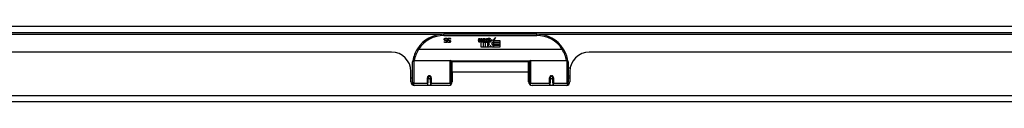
# Model space of a CAD drawing. Header units: inches. Extents: x 27 to 687, y 75 to 319.
# Tile 9 of 239: x 42.58 to 58.45, y 75.18 to 76.4. Entities that reach past the tile are written whole.
import ezdxf

# ---------------------------------------------------------------- set-up
doc = ezdxf.new("R2010")
doc.units = ezdxf.units.IN
doc.header["$MEASUREMENT"] = 0
doc.layers.add('Visible Edges(ANSI)', color=7, linetype='Continuous', lineweight=25)
doc.layers.add('Visible Tangent Edges(ANSI)', color=7, linetype='Continuous', lineweight=25)

msp = doc.modelspace()

# ---------------------------------------------------------------- linework, layer by layer
at = {"layer": 'Visible Edges(ANSI)'}
for p, q in [((26.817, 76.301), (92.619, 76.301)), ((50.915, 76.271), (49.419, 76.271)), ((49.47, 76.203), (49.47, 76.191)), ((49.47, 76.191), (49.47, 76.191)), ((49.525, 76.191), (49.524, 76.191)), ((49.525, 76.203), (49.525, 76.191)), ((49.974, 76.168), (49.981, 76.203)), ((49.981, 76.203), (49.994, 76.203)), ((49.994, 76.203), (49.988, 76.168)), ((50.011, 76.18), (50.015, 76.203)), ((50.015, 76.203), (50.028, 76.203)), ((50.028, 76.203), (50.022, 76.168)), ((50.042, 76.158), (50.039, 76.158)), ((50.041, 76.148), (50.042, 76.158)), ((50.045, 76.18), (50.049, 76.203)), ((50.049, 76.203), (50.062, 76.203)), ((50.062, 76.203), (50.052, 76.148)), ((50.058, 76.148), (50.082, 76.174)), ((50.069, 76.203), (50.085, 76.203)), ((50.082, 76.174), (50.069, 76.203)), ((50.088, 76.166), (50.074, 76.148)), ((50.076, 76.145), (50.083, 76.155)), ((50.083, 76.155), (50.083, 76.064)), ((50.085, 76.203), (50.092, 76.183)), ((50.09, 76.166), (50.088, 76.166)), ((50.088, 76.163), (50.095, 76.145)), ((50.088, 76.064), (50.088, 76.163)), ((50.097, 76.148), (50.09, 76.166)), ((50.092, 76.183), (50.095, 76.183)), ((50.095, 76.183), (50.108, 76.203)), ((50.124, 76.203), (50.1, 76.175)), ((50.1, 76.175), (50.114, 76.148)), ((50.108, 76.203), (50.124, 76.203)), ((50.123, 76.179), (50.16, 76.179)), ((50.13, 76.191), (50.13, 76.2)), ((50.158, 76.17), (50.134, 76.17)), ((50.163, 76.152), (50.17, 76.141)), ((50.17, 76.141), (50.202, 76.185)), ((50.202, 76.185), (50.204, 76.171)), ((50.204, 76.171), (50.248, 76.217)), ((50.221, 76.166), (50.206, 76.137)), ((50.221, 76.137), (50.221, 76.166)), ((50.248, 76.217), (50.223, 76.169)), ((50.223, 76.169), (50.32, 76.169)), ((50.32, 76.169), (50.32, 76.137)), ((51.324, 76.026), (49.01, 76.026)), ((49.425, 76.151), (49.425, 76.151)), ((49.425, 76.14), (49.425, 76.151)), ((49.479, 76.151), (49.48, 76.151)), ((49.479, 76.14), (49.479, 76.151)), ((50.02, 76.064), (50.02, 76.144)), ((50.049, 76.064), (50.02, 76.064)), ((50.038, 76.151), (50.037, 76.145)), ((50.037, 76.145), (50.049, 76.145)), ((50.052, 76.148), (50.041, 76.148)), ((50.049, 76.145), (50.049, 76.064)), ((50.054, 76.145), (50.076, 76.145)), ((50.054, 76.064), (50.054, 76.145)), ((50.083, 76.064), (50.054, 76.064)), ((50.074, 76.148), (50.058, 76.148)), ((50.154, 76.064), (50.088, 76.064)), ((50.095, 76.145), (50.118, 76.145)), ((50.114, 76.148), (50.097, 76.148)), ((50.118, 76.145), (50.118, 76.065)), ((50.118, 76.065), (50.154, 76.114)), ((50.154, 76.114), (50.133, 76.144)), ((50.168, 76.09), (50.154, 76.064)), ((50.186, 76.064), (50.168, 76.09)), ((50.204, 76.147), (50.184, 76.119)), ((50.184, 76.119), (50.221, 76.065)), ((50.32, 76.064), (50.186, 76.064)), ((50.206, 76.137), (50.204, 76.147)), ((50.32, 76.137), (50.221, 76.137)), ((50.221, 76.133), (50.32, 76.133)), ((50.221, 76.101), (50.221, 76.133)), ((50.32, 76.101), (50.221, 76.101)), ((50.221, 76.096), (50.32, 76.096)), ((50.221, 76.065), (50.221, 76.096)), ((50.32, 76.133), (50.32, 76.101)), ((50.32, 76.096), (50.32, 76.064)), ((48.574, 75.982), (32.659, 75.982)), ((48.932, 75.846), (49.521, 75.846)), ((50.813, 75.846), (51.402, 75.846)), ((67.675, 75.982), (51.76, 75.982)), ((48.912, 75.497), (48.912, 75.827)), ((49.537, 75.83), (49.537, 75.493)), ((49.552, 75.659), (49.552, 75.827)), ((50.783, 75.827), (49.552, 75.827)), ((50.783, 75.659), (50.783, 75.827)), ((50.797, 75.754), (50.783, 75.754)), ((50.797, 75.493), (50.797, 75.83)), ((51.422, 75.827), (51.422, 75.497)), ((51.452, 75.722), (51.422, 75.722)), ((48.886, 75.504), (48.886, 75.67)), ((48.912, 75.562), (48.886, 75.562)), ((49.161, 75.574), (49.161, 75.487)), ((49.163, 75.572), (49.161, 75.572)), ((49.163, 75.583), (49.163, 75.574)), ((49.167, 75.562), (49.165, 75.562)), ((49.201, 75.562), (49.199, 75.562)), ((49.204, 75.572), (49.202, 75.572)), ((49.203, 75.574), (49.203, 75.583)), ((49.204, 75.487), (49.204, 75.574)), ((49.552, 75.659), (49.552, 75.504)), ((50.783, 75.504), (50.783, 75.659)), ((50.797, 75.563), (50.783, 75.563)), ((51.13, 75.574), (51.13, 75.487)), ((51.132, 75.57), (51.13, 75.57)), ((51.136, 75.562), (51.133, 75.562)), ((51.169, 75.562), (51.167, 75.562)), ((51.173, 75.578), (51.171, 75.578)), ((51.171, 75.574), (51.171, 75.578)), ((51.171, 75.572), (51.173, 75.572)), ((51.173, 75.487), (51.173, 75.574)), ((51.448, 75.596), (51.422, 75.596)), ((51.448, 75.562), (51.422, 75.562)), ((51.448, 75.67), (51.448, 75.504)), ((48.912, 75.497), (48.912, 75.455)), ((49.493, 75.445), (48.945, 75.445)), ((49.161, 75.445), (49.161, 75.487)), ((49.204, 75.487), (49.204, 75.445)), ((49.537, 75.465), (49.537, 75.493)), ((50.797, 75.493), (50.797, 75.465)), ((51.389, 75.445), (50.842, 75.445)), ((51.13, 75.445), (51.13, 75.487)), ((51.173, 75.487), (51.173, 75.445)), ((51.422, 75.455), (51.422, 75.497)), ((92.52, 75.182), (26.915, 75.182))]:
    msp.add_line(p, q, dxfattribs=at)
at = {"layer": 'Visible Edges(ANSI)', "flags": 128}
for points in [[(49.422, 76.187), (49.422, 76.188), (49.422, 76.188), (49.422, 76.189), (49.422, 76.19), (49.422, 76.191), (49.422, 76.191), (49.423, 76.192), (49.423, 76.193), (49.423, 76.193), (49.423, 76.194), (49.423, 76.195), (49.424, 76.195), (49.424, 76.196), (49.424, 76.197), (49.425, 76.197), (49.425, 76.198), (49.425, 76.198), (49.426, 76.199), (49.426, 76.2), (49.427, 76.2), (49.427, 76.201), (49.428, 76.201), (49.428, 76.202), (49.428, 76.202)], [(49.436, 76.169), (49.435, 76.17), (49.434, 76.17), (49.433, 76.17), (49.432, 76.171), (49.431, 76.171), (49.43, 76.172), (49.429, 76.173), (49.428, 76.173), (49.427, 76.174), (49.427, 76.175), (49.426, 76.175), (49.425, 76.176), (49.425, 76.177), (49.424, 76.178), (49.424, 76.178), (49.424, 76.179), (49.423, 76.18), (49.423, 76.181), (49.423, 76.182), (49.422, 76.183), (49.422, 76.184), (49.422, 76.185), (49.422, 76.186), (49.422, 76.187)], [(49.428, 76.202), (49.429, 76.203), (49.43, 76.203), (49.43, 76.204), (49.431, 76.204), (49.431, 76.204), (49.432, 76.205), (49.433, 76.205), (49.433, 76.206), (49.434, 76.206), (49.435, 76.206), (49.435, 76.207), (49.436, 76.207), (49.437, 76.207), (49.438, 76.207), (49.438, 76.208), (49.439, 76.208), (49.44, 76.208), (49.441, 76.208), (49.442, 76.208), (49.443, 76.208), (49.444, 76.208), (49.445, 76.209), (49.446, 76.209), (49.447, 76.209)], [(49.448, 76.2), (49.446, 76.2), (49.445, 76.2), (49.444, 76.2), (49.443, 76.2), (49.442, 76.2), (49.441, 76.2), (49.44, 76.199), (49.439, 76.199), (49.438, 76.199), (49.437, 76.198), (49.437, 76.198), (49.436, 76.197), (49.435, 76.197), (49.435, 76.196), (49.434, 76.195), (49.434, 76.195), (49.433, 76.194), (49.433, 76.193), (49.433, 76.193), (49.432, 76.192), (49.432, 76.191), (49.432, 76.19), (49.432, 76.189), (49.432, 76.189)], [(49.432, 76.189), (49.432, 76.188), (49.432, 76.187), (49.432, 76.187), (49.432, 76.186), (49.432, 76.185), (49.432, 76.185), (49.433, 76.184), (49.433, 76.184), (49.433, 76.183), (49.433, 76.183), (49.434, 76.182), (49.434, 76.182), (49.434, 76.181), (49.435, 76.181), (49.435, 76.18), (49.436, 76.18), (49.436, 76.18), (49.437, 76.179), (49.437, 76.179), (49.438, 76.179), (49.438, 76.178), (49.439, 76.178), (49.44, 76.178), (49.441, 76.178)], [(49.451, 76.165), (49.45, 76.166), (49.45, 76.166), (49.449, 76.166), (49.449, 76.166), (49.448, 76.166), (49.447, 76.166), (49.447, 76.167), (49.446, 76.167), (49.445, 76.167), (49.445, 76.167), (49.444, 76.167), (49.443, 76.167), (49.443, 76.168), (49.442, 76.168), (49.441, 76.168), (49.441, 76.168), (49.44, 76.168), (49.439, 76.168), (49.439, 76.168), (49.438, 76.169), (49.438, 76.169), (49.437, 76.169), (49.437, 76.169), (49.436, 76.169)], [(49.441, 76.178), (49.441, 76.178), (49.442, 76.177), (49.442, 76.177), (49.443, 76.177), (49.443, 76.177), (49.444, 76.177), (49.444, 76.177), (49.445, 76.177), (49.445, 76.177), (49.446, 76.176), (49.446, 76.176), (49.447, 76.176), (49.447, 76.176), (49.448, 76.176), (49.448, 76.176), (49.449, 76.176), (49.449, 76.176), (49.45, 76.175), (49.45, 76.175), (49.451, 76.175), (49.451, 76.175), (49.452, 76.175), (49.453, 76.175), (49.453, 76.175)], [(49.445, 76.143), (49.446, 76.143), (49.447, 76.143), (49.448, 76.144), (49.449, 76.144), (49.45, 76.144), (49.451, 76.144), (49.452, 76.144), (49.453, 76.145), (49.454, 76.145), (49.454, 76.145), (49.455, 76.146), (49.456, 76.146), (49.456, 76.147), (49.457, 76.147), (49.458, 76.148), (49.458, 76.149), (49.459, 76.149), (49.459, 76.15), (49.459, 76.151), (49.459, 76.151), (49.46, 76.152), (49.46, 76.153), (49.46, 76.154), (49.46, 76.154)], [(49.47, 76.155), (49.47, 76.154), (49.47, 76.153), (49.469, 76.151), (49.469, 76.15), (49.469, 76.149), (49.468, 76.148), (49.467, 76.146), (49.467, 76.145), (49.466, 76.144), (49.465, 76.143), (49.464, 76.142), (49.463, 76.141), (49.462, 76.14), (49.461, 76.139), (49.459, 76.138), (49.458, 76.138), (49.457, 76.137), (49.455, 76.137), (49.454, 76.136), (49.452, 76.136), (49.451, 76.136), (49.449, 76.135), (49.448, 76.135), (49.446, 76.135)], [(49.447, 76.209), (49.448, 76.209), (49.449, 76.209), (49.451, 76.208), (49.452, 76.208), (49.453, 76.208), (49.454, 76.208), (49.455, 76.208), (49.456, 76.208), (49.457, 76.208), (49.458, 76.207), (49.459, 76.207), (49.46, 76.207), (49.461, 76.207), (49.462, 76.206), (49.463, 76.206), (49.464, 76.206), (49.464, 76.205), (49.465, 76.205), (49.466, 76.205), (49.467, 76.205), (49.468, 76.204), (49.469, 76.204), (49.469, 76.203), (49.47, 76.203)], [(49.47, 76.191), (49.469, 76.192), (49.468, 76.193), (49.467, 76.193), (49.466, 76.194), (49.465, 76.195), (49.465, 76.195), (49.464, 76.196), (49.463, 76.196), (49.462, 76.197), (49.461, 76.197), (49.46, 76.198), (49.459, 76.198), (49.458, 76.198), (49.457, 76.199), (49.456, 76.199), (49.455, 76.199), (49.454, 76.2), (49.453, 76.2), (49.452, 76.2), (49.451, 76.2), (49.45, 76.2), (49.449, 76.2), (49.449, 76.2), (49.448, 76.2)], [(49.46, 76.154), (49.46, 76.155), (49.46, 76.156), (49.46, 76.157), (49.46, 76.157), (49.459, 76.158), (49.459, 76.158), (49.459, 76.159), (49.459, 76.16), (49.459, 76.16), (49.458, 76.161), (49.458, 76.161), (49.458, 76.162), (49.457, 76.162), (49.457, 76.162), (49.456, 76.163), (49.456, 76.163), (49.455, 76.164), (49.455, 76.164), (49.454, 76.164), (49.453, 76.165), (49.453, 76.165), (49.452, 76.165), (49.451, 76.165), (49.451, 76.165)], [(49.453, 76.175), (49.454, 76.174), (49.455, 76.174), (49.455, 76.174), (49.456, 76.174), (49.456, 76.174), (49.457, 76.173), (49.457, 76.173), (49.458, 76.173), (49.458, 76.173), (49.459, 76.173), (49.459, 76.172), (49.46, 76.172), (49.46, 76.172), (49.461, 76.172), (49.461, 76.171), (49.462, 76.171), (49.462, 76.171), (49.463, 76.17), (49.463, 76.17), (49.464, 76.17), (49.464, 76.169), (49.464, 76.169), (49.465, 76.169), (49.465, 76.168)], [(49.465, 76.168), (49.465, 76.168), (49.466, 76.167), (49.466, 76.167), (49.466, 76.167), (49.467, 76.166), (49.467, 76.166), (49.467, 76.165), (49.468, 76.165), (49.468, 76.164), (49.468, 76.164), (49.468, 76.163), (49.469, 76.163), (49.469, 76.162), (49.469, 76.162), (49.469, 76.161), (49.469, 76.161), (49.469, 76.16), (49.469, 76.159), (49.47, 76.159), (49.47, 76.158), (49.47, 76.157), (49.47, 76.157), (49.47, 76.156), (49.47, 76.155)], [(49.476, 76.187), (49.476, 76.188), (49.476, 76.188), (49.476, 76.189), (49.477, 76.19), (49.477, 76.191), (49.477, 76.191), (49.477, 76.192), (49.477, 76.193), (49.477, 76.193), (49.477, 76.194), (49.478, 76.195), (49.478, 76.195), (49.478, 76.196), (49.479, 76.197), (49.479, 76.197), (49.479, 76.198), (49.48, 76.198), (49.48, 76.199), (49.48, 76.2), (49.481, 76.2), (49.481, 76.201), (49.482, 76.201), (49.482, 76.202), (49.483, 76.202)], [(49.49, 76.169), (49.489, 76.17), (49.488, 76.17), (49.487, 76.17), (49.486, 76.171), (49.485, 76.171), (49.484, 76.172), (49.483, 76.173), (49.482, 76.173), (49.482, 76.174), (49.481, 76.175), (49.48, 76.175), (49.48, 76.176), (49.479, 76.177), (49.479, 76.178), (49.478, 76.178), (49.478, 76.179), (49.477, 76.18), (49.477, 76.181), (49.477, 76.182), (49.477, 76.183), (49.477, 76.184), (49.476, 76.185), (49.476, 76.186), (49.476, 76.187)], [(49.483, 76.202), (49.483, 76.203), (49.484, 76.203), (49.485, 76.204), (49.485, 76.204), (49.486, 76.204), (49.486, 76.205), (49.487, 76.205), (49.488, 76.206), (49.488, 76.206), (49.489, 76.206), (49.49, 76.207), (49.49, 76.207), (49.491, 76.207), (49.492, 76.207), (49.493, 76.208), (49.494, 76.208), (49.494, 76.208), (49.495, 76.208), (49.496, 76.208), (49.497, 76.208), (49.498, 76.208), (49.499, 76.209), (49.5, 76.209), (49.501, 76.209)], [(49.502, 76.2), (49.501, 76.2), (49.499, 76.2), (49.498, 76.2), (49.497, 76.2), (49.496, 76.2), (49.495, 76.2), (49.494, 76.199), (49.493, 76.199), (49.492, 76.199), (49.492, 76.198), (49.491, 76.198), (49.49, 76.197), (49.489, 76.197), (49.489, 76.196), (49.488, 76.195), (49.488, 76.195), (49.487, 76.194), (49.487, 76.193), (49.487, 76.193), (49.487, 76.192), (49.486, 76.191), (49.486, 76.19), (49.486, 76.189), (49.486, 76.189)], [(49.486, 76.189), (49.486, 76.188), (49.486, 76.187), (49.486, 76.187), (49.486, 76.186), (49.487, 76.185), (49.487, 76.185), (49.487, 76.184), (49.487, 76.184), (49.487, 76.183), (49.488, 76.183), (49.488, 76.182), (49.488, 76.182), (49.489, 76.181), (49.489, 76.181), (49.489, 76.18), (49.49, 76.18), (49.49, 76.18), (49.491, 76.179), (49.492, 76.179), (49.492, 76.179), (49.493, 76.178), (49.493, 76.178), (49.494, 76.178), (49.495, 76.178)], [(49.505, 76.165), (49.504, 76.166), (49.504, 76.166), (49.503, 76.166), (49.503, 76.166), (49.502, 76.166), (49.502, 76.166), (49.501, 76.167), (49.5, 76.167), (49.5, 76.167), (49.499, 76.167), (49.498, 76.167), (49.498, 76.167), (49.497, 76.168), (49.496, 76.168), (49.496, 76.168), (49.495, 76.168), (49.494, 76.168), (49.494, 76.168), (49.493, 76.168), (49.492, 76.169), (49.492, 76.169), (49.491, 76.169), (49.491, 76.169), (49.49, 76.169)], [(49.495, 76.178), (49.495, 76.178), (49.496, 76.177), (49.496, 76.177), (49.497, 76.177), (49.498, 76.177), (49.498, 76.177), (49.499, 76.177), (49.499, 76.177), (49.499, 76.177), (49.5, 76.176), (49.5, 76.176), (49.501, 76.176), (49.501, 76.176), (49.502, 76.176), (49.502, 76.176), (49.503, 76.176), (49.503, 76.176), (49.504, 76.175), (49.505, 76.175), (49.505, 76.175), (49.506, 76.175), (49.506, 76.175), (49.507, 76.175), (49.508, 76.175)], [(49.524, 76.155), (49.524, 76.154), (49.524, 76.153), (49.524, 76.151), (49.523, 76.15), (49.523, 76.149), (49.522, 76.148), (49.522, 76.146), (49.521, 76.145), (49.52, 76.144), (49.519, 76.143), (49.518, 76.142), (49.517, 76.141), (49.516, 76.14), (49.515, 76.139), (49.514, 76.138), (49.512, 76.138), (49.511, 76.137), (49.51, 76.137), (49.508, 76.136), (49.507, 76.136), (49.505, 76.136), (49.504, 76.135), (49.502, 76.135), (49.5, 76.135)], [(49.5, 76.143), (49.501, 76.143), (49.502, 76.143), (49.503, 76.144), (49.504, 76.144), (49.505, 76.144), (49.505, 76.144), (49.506, 76.144), (49.507, 76.145), (49.508, 76.145), (49.509, 76.145), (49.509, 76.146), (49.51, 76.146), (49.511, 76.147), (49.511, 76.147), (49.512, 76.148), (49.512, 76.149), (49.513, 76.149), (49.513, 76.15), (49.513, 76.151), (49.514, 76.151), (49.514, 76.152), (49.514, 76.153), (49.514, 76.154), (49.514, 76.154)], [(49.501, 76.209), (49.503, 76.209), (49.504, 76.209), (49.505, 76.208), (49.506, 76.208), (49.507, 76.208), (49.508, 76.208), (49.509, 76.208), (49.51, 76.208), (49.511, 76.208), (49.512, 76.207), (49.513, 76.207), (49.514, 76.207), (49.515, 76.207), (49.516, 76.206), (49.517, 76.206), (49.518, 76.206), (49.519, 76.205), (49.52, 76.205), (49.52, 76.205), (49.521, 76.205), (49.522, 76.204), (49.523, 76.204), (49.524, 76.203), (49.525, 76.203)], [(49.524, 76.191), (49.523, 76.192), (49.522, 76.193), (49.521, 76.193), (49.521, 76.194), (49.52, 76.195), (49.519, 76.195), (49.518, 76.196), (49.517, 76.196), (49.516, 76.197), (49.515, 76.197), (49.514, 76.198), (49.513, 76.198), (49.512, 76.198), (49.511, 76.199), (49.51, 76.199), (49.509, 76.199), (49.508, 76.2), (49.507, 76.2), (49.507, 76.2), (49.506, 76.2), (49.505, 76.2), (49.504, 76.2), (49.503, 76.2), (49.502, 76.2)], [(49.514, 76.154), (49.514, 76.155), (49.514, 76.156), (49.514, 76.157), (49.514, 76.157), (49.514, 76.158), (49.514, 76.158), (49.513, 76.159), (49.513, 76.16), (49.513, 76.16), (49.513, 76.161), (49.512, 76.161), (49.512, 76.162), (49.511, 76.162), (49.511, 76.162), (49.51, 76.163), (49.51, 76.163), (49.509, 76.164), (49.509, 76.164), (49.508, 76.164), (49.508, 76.165), (49.507, 76.165), (49.506, 76.165), (49.506, 76.165), (49.505, 76.165)], [(49.508, 76.175), (49.508, 76.174), (49.509, 76.174), (49.509, 76.174), (49.51, 76.174), (49.511, 76.174), (49.511, 76.173), (49.512, 76.173), (49.512, 76.173), (49.513, 76.173), (49.513, 76.173), (49.514, 76.172), (49.514, 76.172), (49.515, 76.172), (49.515, 76.172), (49.516, 76.171), (49.516, 76.171), (49.517, 76.171), (49.517, 76.17), (49.517, 76.17), (49.518, 76.17), (49.518, 76.169), (49.519, 76.169), (49.519, 76.169), (49.519, 76.168)], [(49.519, 76.168), (49.52, 76.168), (49.52, 76.167), (49.52, 76.167), (49.521, 76.167), (49.521, 76.166), (49.521, 76.166), (49.522, 76.165), (49.522, 76.165), (49.522, 76.164), (49.522, 76.164), (49.523, 76.163), (49.523, 76.163), (49.523, 76.162), (49.523, 76.162), (49.523, 76.161), (49.523, 76.161), (49.524, 76.16), (49.524, 76.159), (49.524, 76.159), (49.524, 76.158), (49.524, 76.157), (49.524, 76.157), (49.524, 76.156), (49.524, 76.155)], [(48.992, 76.038), (48.992, 76.038), (48.992, 76.038), (48.993, 76.038), (48.993, 76.037), (48.993, 76.037), (48.993, 76.037), (48.994, 76.036), (48.994, 76.036), (48.995, 76.036), (48.995, 76.035), (48.996, 76.035), (48.997, 76.034), (48.997, 76.033), (48.998, 76.033), (48.999, 76.032), (49, 76.032), (49.001, 76.031), (49.002, 76.03), (49.003, 76.03), (49.004, 76.029), (49.005, 76.028), (49.006, 76.028), (49.007, 76.027), (49.008, 76.026)], [(49.01, 76.026), (49.01, 76.026), (49.01, 76.026), (49.01, 76.026), (49.01, 76.026), (49.01, 76.026), (49.01, 76.026), (49.01, 76.026), (49.009, 76.026), (49.009, 76.026), (49.009, 76.026), (49.009, 76.026), (49.009, 76.026), (49.009, 76.026), (49.009, 76.026), (49.009, 76.026), (49.009, 76.026), (49.009, 76.026), (49.009, 76.026), (49.009, 76.026), (49.008, 76.026), (49.008, 76.026), (49.008, 76.026), (49.008, 76.026), (49.008, 76.026)], [(49.425, 76.151), (49.426, 76.151), (49.427, 76.15), (49.427, 76.15), (49.428, 76.149), (49.429, 76.149), (49.429, 76.148), (49.43, 76.148), (49.431, 76.147), (49.432, 76.147), (49.432, 76.146), (49.433, 76.146), (49.434, 76.146), (49.435, 76.145), (49.436, 76.145), (49.437, 76.145), (49.438, 76.144), (49.439, 76.144), (49.44, 76.144), (49.441, 76.144), (49.441, 76.144), (49.442, 76.143), (49.443, 76.143), (49.444, 76.143), (49.445, 76.143)], [(49.446, 76.135), (49.445, 76.135), (49.444, 76.135), (49.443, 76.135), (49.442, 76.135), (49.441, 76.135), (49.44, 76.135), (49.439, 76.136), (49.438, 76.136), (49.437, 76.136), (49.436, 76.136), (49.436, 76.136), (49.435, 76.136), (49.434, 76.137), (49.433, 76.137), (49.432, 76.137), (49.431, 76.137), (49.43, 76.138), (49.43, 76.138), (49.429, 76.138), (49.428, 76.138), (49.427, 76.139), (49.426, 76.139), (49.426, 76.139), (49.425, 76.14)], [(49.5, 76.135), (49.499, 76.135), (49.498, 76.135), (49.497, 76.135), (49.496, 76.135), (49.495, 76.135), (49.494, 76.135), (49.493, 76.136), (49.492, 76.136), (49.492, 76.136), (49.491, 76.136), (49.49, 76.136), (49.489, 76.136), (49.488, 76.137), (49.487, 76.137), (49.486, 76.137), (49.485, 76.137), (49.485, 76.138), (49.484, 76.138), (49.483, 76.138), (49.482, 76.138), (49.481, 76.139), (49.481, 76.139), (49.48, 76.139), (49.479, 76.14)], [(49.48, 76.151), (49.48, 76.151), (49.481, 76.15), (49.482, 76.15), (49.482, 76.149), (49.483, 76.149), (49.484, 76.148), (49.484, 76.148), (49.485, 76.147), (49.486, 76.147), (49.487, 76.146), (49.488, 76.146), (49.488, 76.146), (49.489, 76.145), (49.49, 76.145), (49.491, 76.145), (49.492, 76.144), (49.493, 76.144), (49.494, 76.144), (49.495, 76.144), (49.496, 76.144), (49.497, 76.143), (49.498, 76.143), (49.499, 76.143), (49.5, 76.143)], [(51.326, 76.026), (51.326, 76.026), (51.326, 76.026), (51.326, 76.026), (51.326, 76.026), (51.326, 76.026), (51.326, 76.026), (51.325, 76.026), (51.325, 76.026), (51.325, 76.026), (51.325, 76.026), (51.325, 76.026), (51.325, 76.026), (51.325, 76.026), (51.325, 76.026), (51.325, 76.026), (51.325, 76.026), (51.325, 76.026), (51.325, 76.026), (51.324, 76.026), (51.324, 76.026), (51.324, 76.026), (51.324, 76.026), (51.324, 76.026), (51.324, 76.026)], [(51.342, 76.038), (51.342, 76.038), (51.342, 76.038), (51.342, 76.038), (51.341, 76.037), (51.341, 76.037), (51.341, 76.037), (51.34, 76.036), (51.34, 76.036), (51.339, 76.036), (51.339, 76.035), (51.338, 76.035), (51.338, 76.034), (51.337, 76.033), (51.336, 76.033), (51.335, 76.032), (51.334, 76.032), (51.333, 76.031), (51.332, 76.03), (51.331, 76.03), (51.33, 76.029), (51.329, 76.028), (51.328, 76.028), (51.327, 76.027), (51.326, 76.026)], [(48.919, 75.845), (48.919, 75.845), (48.919, 75.845), (48.919, 75.845), (48.919, 75.845), (48.919, 75.844), (48.918, 75.844), (48.918, 75.844), (48.918, 75.844), (48.918, 75.844), (48.918, 75.843), (48.918, 75.843), (48.918, 75.843), (48.918, 75.843), (48.918, 75.843), (48.918, 75.842), (48.918, 75.842), (48.918, 75.842), (48.918, 75.842), (48.918, 75.841), (48.918, 75.841), (48.918, 75.841), (48.918, 75.841), (48.918, 75.841), (48.918, 75.84)], [(51.416, 75.84), (51.416, 75.841), (51.416, 75.841), (51.416, 75.841), (51.416, 75.841), (51.416, 75.841), (51.416, 75.842), (51.416, 75.842), (51.416, 75.842), (51.416, 75.842), (51.416, 75.843), (51.416, 75.843), (51.416, 75.843), (51.416, 75.843), (51.416, 75.843), (51.416, 75.844), (51.416, 75.844), (51.416, 75.844), (51.416, 75.844), (51.416, 75.844), (51.416, 75.845), (51.416, 75.845), (51.416, 75.845), (51.416, 75.845), (51.415, 75.845)], [(49.161, 75.574), (49.161, 75.577), (49.162, 75.579), (49.163, 75.582), (49.164, 75.584), (49.165, 75.587), (49.167, 75.589), (49.169, 75.591), (49.172, 75.593), (49.174, 75.594), (49.177, 75.595), (49.18, 75.595), (49.183, 75.596), (49.186, 75.595), (49.189, 75.595), (49.191, 75.594), (49.194, 75.593), (49.196, 75.591), (49.199, 75.589), (49.2, 75.587), (49.202, 75.584), (49.203, 75.582), (49.204, 75.579), (49.204, 75.577), (49.204, 75.574)], [(49.551, 75.526), (49.551, 75.526), (49.551, 75.526), (49.551, 75.526), (49.551, 75.526), (49.551, 75.526), (49.551, 75.526), (49.551, 75.526), (49.551, 75.526), (49.551, 75.526), (49.551, 75.526), (49.551, 75.526), (49.551, 75.526), (49.551, 75.526), (49.551, 75.526), (49.551, 75.527), (49.551, 75.527), (49.551, 75.527), (49.551, 75.527), (49.551, 75.527), (49.551, 75.527), (49.552, 75.527), (49.552, 75.527), (49.552, 75.527), (49.552, 75.527)], [(50.783, 75.527), (50.783, 75.527), (50.783, 75.527), (50.783, 75.527), (50.783, 75.527), (50.783, 75.527), (50.783, 75.527), (50.783, 75.527), (50.783, 75.527), (50.783, 75.527), (50.783, 75.526), (50.783, 75.526), (50.783, 75.526), (50.783, 75.526), (50.783, 75.526), (50.783, 75.526), (50.783, 75.526), (50.783, 75.526), (50.783, 75.526), (50.783, 75.526), (50.783, 75.526), (50.783, 75.526), (50.783, 75.526), (50.783, 75.526), (50.783, 75.526)], [(51.13, 75.574), (51.13, 75.577), (51.13, 75.579), (51.131, 75.582), (51.132, 75.584), (51.134, 75.587), (51.136, 75.589), (51.138, 75.591), (51.14, 75.593), (51.143, 75.594), (51.146, 75.595), (51.148, 75.595), (51.151, 75.596), (51.154, 75.595), (51.157, 75.595), (51.16, 75.594), (51.163, 75.593), (51.165, 75.591), (51.167, 75.589), (51.169, 75.587), (51.17, 75.584), (51.171, 75.582), (51.172, 75.579), (51.173, 75.577), (51.173, 75.574)]]:
    msp.add_lwpolyline(points, dxfattribs=at)
at = {"layer": 'Visible Edges(ANSI)'}
for centre in [(49.183, 75.574), (51.151, 75.574)]:
    msp.add_circle(centre, 0.0197, dxfattribs=at)
for centre, radius, start, end in [((49.419, 75.764), 0.507, 90, 147.3142), ((50.003, 76.163), 0.0288, 169, 198.4748), ((49.985, 76.157), 0.0105, 198.4748, 269.6788), ((49.985, 76.171), 0.0246, 269.6788, 333.9508), ((50, 76.166), 0.0123, 169.9922, 203.5487), ((49.995, 76.163), 0.006, 203.5487, 276.1027), ((49.994, 76.17), 0.0126, 276.1027, 327.6083), ((49.965, 76.187), 0.0465, 328.5584, 350.8257), ((50.036, 76.162), 0.0288, 183.6169, 196.9928), ((50.018, 76.157), 0.0101, 196.9928, 269.4776), ((50.019, 76.17), 0.024, 269.4776, 327.4114), ((50.034, 76.166), 0.0123, 170, 203.5571), ((50.028, 76.163), 0.006, 203.5571, 276.03), ((50.027, 76.17), 0.0126, 276.03, 327.5992), ((49.999, 76.188), 0.0465, 327.5992, 350), ((50.149, 76.167), 0.0282, 156.1555, 203.8445), ((50.137, 76.162), 0.0152, 203.8445, 265.0802), ((50.148, 76.142), 0.0607, 81.5605, 107.3343), ((50.142, 76.162), 0.0307, 64.6784, 112.5609), ((50.143, 76.165), 0.00955, 151.4547, 231.1652), ((50.141, 76.176), 0.033, 257.079, 313.1785), ((50.141, 76.176), 0.0299, 260.4085, 314.1684), ((50.144, 76.166), 0.0109, 231.1652, 289.3797), ((50.142, 76.172), 0.0168, 289.3797, 352.9975), ((50.151, 76.182), 0.0096, 343.5261, 64.6784), ((50.154, 76.182), 0.0197, 356.5646, 81.5605), ((50.134, 76.184), 0.0398, 314.1684, 356.5646), ((50.915, 75.764), 0.507, 32.6858, 90), ((49.419, 75.764), 0.507, 147.3142, 170.7932), ((50.02, 76.168), 0.024, 268.7952, 316.5849), ((50.915, 75.764), 0.507, 9.2068, 32.6858), ((48.574, 75.67), 0.312, 0, 90), ((48.932, 75.827), 0.0197, 90, 180), ((49.521, 75.83), 0.0157, 0, 90), ((50.813, 75.83), 0.0157, 90, 180), ((51.402, 75.827), 0.0197, 0, 90), ((51.76, 75.67), 0.312, 90, 180), ((49.183, 75.574), 0.0217, 180, 0), ((51.151, 75.574), 0.0217, 191.8292, 0), ((48.945, 75.504), 0.0591, 180, 270), ((49.493, 75.504), 0.0591, 270, 0), ((50.842, 75.504), 0.0591, 180, 270), ((51.389, 75.504), 0.0591, 270, 0)]:
    msp.add_arc(centre, radius, start, end, dxfattribs=at)
for start_param, end_param in [(3.444465, 3.571292), (5.853486, 5.980313)]:
    msp.add_ellipse((49.183, 75.582), major_axis=(0.0217, 0), ratio=0.267949, start_param=start_param, end_param=end_param, dxfattribs=at)
at = {"layer": 'Visible Tangent Edges(ANSI)'}
for p, q in [((26.817, 76.4), (91.851, 76.4)), ((31.846, 76.27), (49.387, 76.27)), ((49.419, 76.252), (49.419, 76.271)), ((49.419, 76.252), (50.915, 76.252)), ((50.915, 76.252), (50.915, 76.271)), ((50.947, 76.27), (68.488, 76.27)), ((48.932, 75.846), (48.932, 75.478)), ((49.521, 75.478), (49.521, 75.846)), ((50.799, 75.839), (49.535, 75.839)), ((50.813, 75.846), (50.813, 75.478)), ((51.402, 75.478), (51.402, 75.846)), ((49.151, 75.478), (49.151, 75.569)), ((49.174, 75.594), (49.192, 75.594)), ((49.214, 75.569), (49.214, 75.478)), ((50.783, 75.659), (49.552, 75.659)), ((51.12, 75.478), (51.12, 75.569)), ((51.183, 75.569), (51.183, 75.478)), ((48.932, 75.446), (48.932, 75.478)), ((49.151, 75.478), (48.932, 75.478)), ((49.151, 75.478), (49.151, 75.445)), ((49.521, 75.478), (49.214, 75.478)), ((49.214, 75.445), (49.214, 75.478)), ((49.521, 75.478), (49.521, 75.452)), ((51.12, 75.478), (50.813, 75.478)), ((50.813, 75.452), (50.813, 75.478)), ((51.12, 75.478), (51.12, 75.445)), ((51.402, 75.478), (51.183, 75.478)), ((51.183, 75.445), (51.183, 75.478)), ((51.402, 75.478), (51.402, 75.446)), ((26.915, 75.281), (92.52, 75.281))]:
    msp.add_line(p, q, dxfattribs=at)
at = {"layer": 'Visible Tangent Edges(ANSI)', "flags": 128}
for points in [[(49.552, 75.708), (49.551, 75.707), (49.55, 75.707), (49.55, 75.706), (49.549, 75.706), (49.548, 75.705), (49.548, 75.705), (49.547, 75.704), (49.546, 75.704), (49.546, 75.703), (49.545, 75.702), (49.544, 75.702), (49.544, 75.701), (49.543, 75.701), (49.543, 75.7), (49.542, 75.7), (49.541, 75.699), (49.541, 75.698), (49.54, 75.698), (49.54, 75.697), (49.539, 75.697), (49.539, 75.696), (49.538, 75.695), (49.538, 75.695), (49.537, 75.694)], [(49.537, 75.648), (49.537, 75.649), (49.537, 75.651), (49.537, 75.653), (49.538, 75.654), (49.538, 75.656), (49.538, 75.658), (49.539, 75.659), (49.539, 75.661), (49.539, 75.663), (49.54, 75.665), (49.541, 75.666), (49.541, 75.668), (49.542, 75.67), (49.542, 75.672), (49.543, 75.674), (49.544, 75.675), (49.545, 75.677), (49.546, 75.679), (49.546, 75.681), (49.547, 75.683), (49.548, 75.684), (49.549, 75.686), (49.55, 75.688), (49.552, 75.69)], [(49.214, 75.569), (49.214, 75.573), (49.213, 75.577), (49.212, 75.581), (49.21, 75.585), (49.208, 75.589), (49.206, 75.592), (49.203, 75.595), (49.199, 75.598), (49.195, 75.6), (49.191, 75.601), (49.187, 75.602), (49.183, 75.603), (49.179, 75.602), (49.174, 75.601), (49.17, 75.6), (49.167, 75.598), (49.163, 75.595), (49.16, 75.592), (49.157, 75.589), (49.155, 75.585), (49.153, 75.581), (49.152, 75.577), (49.152, 75.573), (49.151, 75.569)], [(49.552, 75.566), (49.551, 75.564), (49.55, 75.561), (49.55, 75.559), (49.549, 75.556), (49.548, 75.554), (49.548, 75.551), (49.547, 75.549), (49.547, 75.546), (49.546, 75.544), (49.546, 75.541), (49.545, 75.538), (49.545, 75.536), (49.544, 75.533), (49.544, 75.531), (49.543, 75.528), (49.543, 75.526), (49.542, 75.523), (49.542, 75.521), (49.542, 75.518), (49.541, 75.515), (49.541, 75.513), (49.541, 75.51), (49.54, 75.508), (49.54, 75.505)], [(50.794, 75.505), (50.794, 75.507), (50.794, 75.51), (50.793, 75.512), (50.793, 75.515), (50.793, 75.517), (50.792, 75.52), (50.792, 75.522), (50.791, 75.525), (50.791, 75.527), (50.791, 75.53), (50.79, 75.532), (50.79, 75.534), (50.789, 75.537), (50.789, 75.539), (50.788, 75.542), (50.788, 75.544), (50.787, 75.547), (50.787, 75.549), (50.786, 75.551), (50.786, 75.554), (50.785, 75.556), (50.785, 75.558), (50.784, 75.561), (50.783, 75.563)], [(51.183, 75.569), (51.183, 75.573), (51.182, 75.577), (51.181, 75.581), (51.179, 75.585), (51.177, 75.589), (51.174, 75.592), (51.171, 75.595), (51.168, 75.598), (51.164, 75.6), (51.16, 75.601), (51.156, 75.602), (51.151, 75.603), (51.147, 75.602), (51.143, 75.601), (51.139, 75.6), (51.135, 75.598), (51.132, 75.595), (51.128, 75.592), (51.126, 75.589), (51.124, 75.585), (51.122, 75.581), (51.121, 75.577), (51.12, 75.573), (51.12, 75.569)]]:
    msp.add_lwpolyline(points, dxfattribs=at)
at = {"layer": 'Visible Tangent Edges(ANSI)'}
for centre, start, end in [((49.419, 75.764), 90, 147.5011), ((50.915, 75.764), 32.4989, 90), ((49.419, 75.761), 147.0552, 169.8777), ((50.915, 75.761), 10.1223, 32.9448)]:
    msp.add_arc(centre, 0.487, start, end, dxfattribs=at)
for centre, major_axis, ratio, start_param, end_param in [((48.938, 75.842), (-0.0194, 0.0031), 0.187438, 0, 0.544489), ((51.396, 75.842), (0.0194, 0.0031), 0.187438, 5.738696, 6.283185), ((49.151, 75.574), (0.00984, 0), 0.476565, 4.712389, 6.283185), ((49.214, 75.574), (-0.00984, 0), 0.476565, 0, 1.570796), ((51.12, 75.574), (0.00984, 0), 0.476565, 4.712389, 6.283185), ((51.183, 75.574), (-0.00984, 0), 0.476565, 0, 1.570796), ((48.932, 75.497), (-0.0197, 0), 0.965926, 0, 1.570796), ((49.151, 75.487), (0.00984, 0), 0.965926, 4.712389, 6.283185), ((49.214, 75.487), (-0.00984, 0), 0.965926, 0, 1.570796), ((49.521, 75.493), (0.0157, 0), 0.965926, 4.712389, 6.283185), ((50.813, 75.493), (-0.0157, 0), 0.965926, 0, 1.570796), ((51.12, 75.487), (0.00984, 0), 0.965926, 4.712389, 6.283185), ((51.183, 75.487), (-0.00984, 0), 0.965926, 0, 1.570796), ((51.402, 75.497), (0.0197, 0), 0.965926, 4.712389, 6.283185)]:
    msp.add_ellipse(centre, major_axis=major_axis, ratio=ratio, start_param=start_param, end_param=end_param, dxfattribs=at)

doc.saveas('drawing.dxf')
